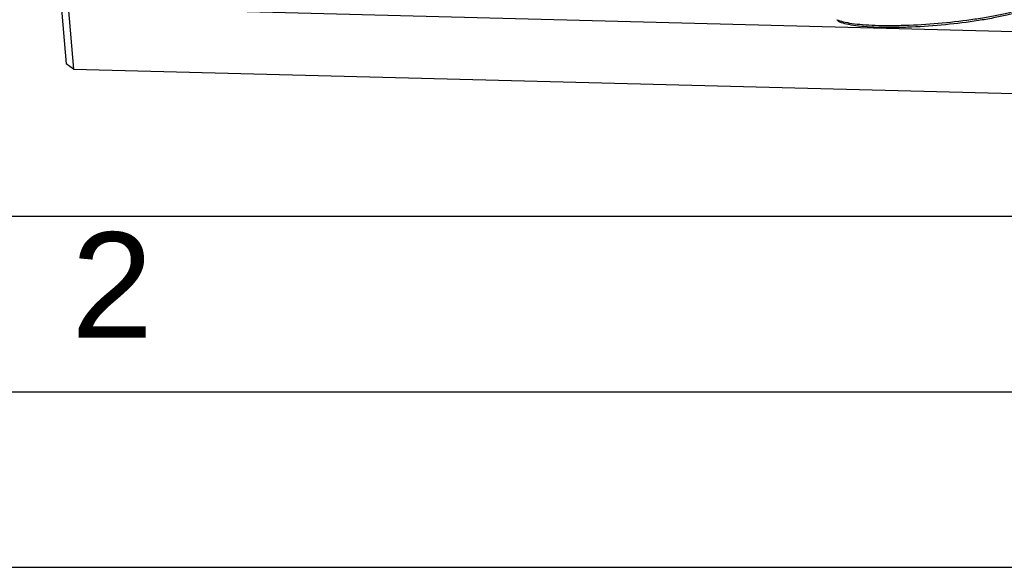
# Model space of a CAD drawing. Header units: millimetres. Extents: x 0 to 420, y 0 to 297.
# Tile 3 of 74: x 162 to 190, y 0 to 16. Entities that reach past the tile are written whole.
import ezdxf

# ---------------------------------------------------------------- set-up
doc = ezdxf.new("R2010")
doc.units = ezdxf.units.MM
doc.header["$LTSCALE"] = 23.1
doc.layers.get('0').update_dxf_attribs({"linetype": 'CONTINUOUS'})
doc.layers.add('COMPONENTS', color=7, linetype='CONTINUOUS')
doc.styles.add('TEXTSTYLE_2', font='arial.ttf')

msp = doc.modelspace()

# ---------------------------------------------------------------- linework, layer by layer
at = {"color": 7, "linetype": 'CONTINUOUS'}
msp.add_line((25, 10), (410, 10), dxfattribs=at)
at = {"color": 2, "linetype": 'CONTINUOUS'}
for p, q in [((20, 5), (415, 5)), ((0, 0), (232.75, 0))]:
    msp.add_line(p, q, dxfattribs=at)
at = {"layer": 'COMPONENTS', "color": 7, "linetype": 'CONTINUOUS'}
for p, q in [((162.89413, 16.10932), (163.04679, 14.34012)), ((163.10106, 15.95601), (163.25372, 14.18681)), ((163.10106, 15.95601), (196.42184, 15.09274)), ((163.25372, 14.18681), (163.04679, 14.34012)), ((163.25372, 14.18681), (196.5745, 13.32354))]:
    msp.add_line(p, q, dxfattribs=at)
msp.add_arc((213.11877, 51.77566), 45.82547, 232.147764, 232.287935, dxfattribs=at)
for points, knots in [([(184.99901, 15.59206), (185.05678, 15.56693), (185.19882, 15.52567), (185.44587, 15.48216), (185.75351, 15.4503), (186.11395, 15.43112), (186.51837, 15.42536), (187.11545, 15.43622), (187.88962, 15.4836), (188.66052, 15.56943), (189.25083, 15.66093), (189.64853, 15.73584), (190.00066, 15.81645), (190.29864, 15.90052), (190.53496, 15.98572), (190.6681, 16.05069), (190.72086, 16.08533)], [0, 0, 0, 0, 0.03248745, 0.07583319, 0.1293453, 0.19187285, 0.26195668, 0.33790636, 0.49983736, 0.66179221, 0.73777087, 0.80789436, 0.8704712, 0.92404008, 0.96744886, 1, 1, 1, 1]), ([(190.73519, 16.07552), (190.72129, 16.05944), (190.68507, 16.02754), (190.58562, 15.96368), (190.412, 15.88687), (190.15105, 15.80028), (189.82687, 15.71581), (189.44844, 15.63587), (188.86763, 15.53569), (188.09147, 15.43967), (187.30257, 15.38346), (186.68527, 15.36626), (186.26275, 15.36817), (185.88434, 15.38445), (185.56019, 15.41438), (185.29928, 15.4569), (185.14892, 15.49801), (185.08762, 15.52337)], [0, 0, 0, 0, 0.0110629, 0.02492069, 0.06141977, 0.10943525, 0.16799875, 0.23567944, 0.3107226, 0.47474078, 0.64254248, 0.72220614, 0.79615431, 0.8624283, 0.91932162, 0.96546741, 1, 1, 1, 1])]:
    msp.add_open_spline(points, degree=3, knots=knots, dxfattribs=at)

# ---------------------------------------------------------------- texts
at = {"color": 2, "linetype": 'CONTINUOUS', "insert": (163.19369, 9.53753), "char_height": 3, "width": 2.330855, "attachment_point": 1, "line_spacing_factor": 0.9, "style": 'TEXTSTYLE_2'}
msp.add_mtext('2', dxfattribs=at)

doc.saveas('drawing.dxf')
